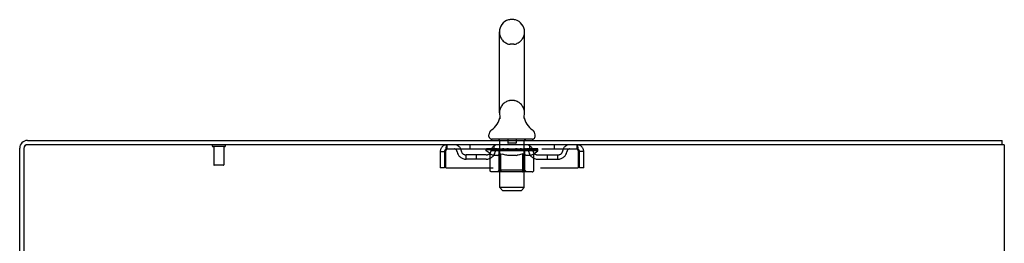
# Model space of a CAD drawing. Header units: inches. Extents: x 0 to 210, y 0 to 136.
# Tile 22 of 23: x 121.43 to 145.43, y 90.33 to 95.78. Entities that reach past the tile are written whole.
import ezdxf

# ---------------------------------------------------------------- set-up
doc = ezdxf.new("R2010")
doc.units = ezdxf.units.IN
doc.header["$LTSCALE"] = 11.54725
doc.header["$MEASUREMENT"] = 0
doc.linetypes.add('HIDDEN', pattern=[0.2, 0.1, -0.1])
doc.layers.get('0').update_dxf_attribs({"linetype": 'CONTINUOUS'})
doc.layers.add('DEFAULT_2', color=8, linetype='HIDDEN')

msp = doc.modelspace()

# ---------------------------------------------------------------- linework, layer by layer
at = {"color": 7, "linetype": 'Continuous'}
for p, q in [((133.471, 95.782), (133.383, 95.782)), ((133.121, 93.507), (133.121, 95.482)), ((133.733, 93.507), (133.733, 95.482)), ((133.127, 93.363), (133.126, 93.359)), ((133.721, 93.413), (133.722, 93.418)), ((133.721, 93.408), (133.721, 93.413)), ((133.721, 93.403), (133.721, 93.408)), ((133.721, 93.398), (133.721, 93.403)), ((133.722, 93.393), (133.721, 93.398)), ((133.722, 93.422), (133.723, 93.427)), ((133.722, 93.417), (133.722, 93.423)), ((133.722, 93.388), (133.722, 93.393)), ((133.723, 93.383), (133.722, 93.388)), ((133.723, 93.427), (133.724, 93.432)), ((133.724, 93.378), (133.723, 93.383)), ((133.724, 93.432), (133.725, 93.437)), ((133.724, 93.374), (133.724, 93.378)), ((133.725, 93.369), (133.724, 93.374)), ((132.865, 92.935), (132.865, 92.974)), ((133.99, 92.935), (133.99, 92.974)), ((132.927, 92.866), (132.927, 92.836)), ((133.927, 92.866), (132.927, 92.866)), ((133.927, 92.866), (133.927, 92.836)), ((145.375, 92.732), (145.375, 92.836))]:
    msp.add_line(p, q, dxfattribs=at)
at = {"color": 3, "linetype": 'Continuous'}
for p, q in [((121.427, 89.419), (121.427, 92.647)), ((121.531, 92.642), (121.531, 89.419)), ((121.616, 92.836), (145.375, 92.836)), ((145.427, 92.732), (121.621, 92.732)), ((145.427, 92.732), (145.427, 8.94))]:
    msp.add_line(p, q, dxfattribs=at)
at = {"color": 7, "linetype": 'Continuous'}
msp.add_lwpolyline([(133.129, 93.437), (133.13, 93.432), (133.131, 93.428), (133.132, 93.423), (133.132, 93.418), (133.133, 93.413), (133.133, 93.408), (133.133, 93.403), (133.133, 93.398), (133.133, 93.393), (133.132, 93.388), (133.131, 93.383), (133.131, 93.378), (133.13, 93.373), (133.128, 93.368), (133.127, 93.363)], dxfattribs=at)
for centre, radius, start, end in [((133.427, 95.482), 0.306, 105.6303, 180), ((133.383, 95.638), 0.144, 90, 105.6303), ((133.471, 95.638), 0.144, 74.3697, 90), ((133.427, 95.482), 0.306, 0, 74.3697), ((132.629, 93.523), 0.523, 304.6624, 347.2389), ((133.427, 93.507), 0.306, 180, 193.2053), ((134.225, 93.523), 0.523, 192.7611, 235.3376), ((133.427, 93.507), 0.306, 346.7947, 360), ((133.008, 92.974), 0.144, 124.6624, 180), ((132.934, 92.935), 0.069, 180, 265), ((133.921, 92.935), 0.069, 275, 360), ((133.846, 92.974), 0.144, 360, 55.3376), ((121.616, 92.647), 0.085, 90, 180)]:
    msp.add_arc(centre, radius, start, end, dxfattribs=at)
at = {"color": 3, "linetype": 'Continuous'}
for centre, radius in [((121.616, 92.647), 0.189), ((121.621, 92.642), 0.09)]:
    msp.add_arc(centre, radius, 90, 180, dxfattribs=at)
at = {"layer": 'DEFAULT_2', "color": 8, "linetype": 'HIDDEN'}
for p, q in [((133.471, 95.182), (133.383, 95.182)), ((133.471, 93.807), (133.383, 93.807)), ((126.423, 92.689), (126.139, 92.689)), ((126.157, 92.689), (126.157, 92.242)), ((126.405, 92.689), (126.405, 92.242)), ((131.844, 92.628), (131.844, 92.732)), ((132.396, 92.732), (132.396, 92.628)), ((132.99, 92.628), (132.99, 92.732)), ((133.107, 92.866), (133.107, 92.836)), ((133.127, 91.685), (133.127, 92.836)), ((133.322, 92.856), (133.322, 92.776)), ((133.522, 92.766), (133.332, 92.766)), ((133.532, 92.856), (133.532, 92.776)), ((133.727, 91.685), (133.727, 92.836)), ((133.747, 92.866), (133.747, 92.836)), ((133.865, 92.628), (133.865, 92.732)), ((134.458, 92.732), (134.458, 92.628)), ((135.01, 92.732), (135.01, 92.628)), ((131.677, 92.565), (131.677, 92.17)), ((131.677, 92.565), (131.781, 92.565)), ((131.781, 92.565), (131.781, 92.17)), ((131.811, 92.17), (131.811, 92.565)), ((131.844, 92.628), (135.01, 92.628)), ((132.312, 92.377), (132.312, 92.481)), ((132.795, 92.481), (132.312, 92.481)), ((132.562, 92.377), (132.562, 92.481)), ((132.794, 92.581), (132.794, 92.621)), ((132.794, 92.621), (133.1, 92.621)), ((132.891, 92.514), (132.794, 92.581)), ((134.06, 92.581), (132.794, 92.581)), ((132.795, 92.621), (132.795, 92.626)), ((132.915, 92.625), (132.795, 92.626)), ((132.803, 92.621), (132.803, 92.628)), ((132.812, 92.618), (132.812, 92.621)), ((132.812, 92.618), (134.042, 92.618)), ((132.821, 92.618), (132.821, 92.621)), ((132.822, 92.618), (132.822, 92.621)), ((132.832, 92.621), (132.832, 92.628)), ((132.848, 92.618), (132.848, 92.621)), ((132.85, 92.618), (132.85, 92.621)), ((132.879, 92.621), (132.879, 92.628)), ((132.891, 92.107), (132.891, 92.514)), ((132.891, 92.514), (132.906, 92.503)), ((132.893, 92.618), (132.893, 92.621)), ((132.896, 92.618), (132.896, 92.621)), ((132.92, 92.495), (132.905, 92.504)), ((132.915, 92.621), (132.915, 92.625)), ((132.935, 92.487), (132.92, 92.495)), ((132.949, 92.48), (132.935, 92.487)), ((132.942, 92.621), (132.942, 92.628)), ((132.943, 92.618), (132.943, 92.621)), ((132.944, 92.618), (132.944, 92.621)), ((132.947, 92.618), (132.947, 92.621)), ((132.964, 92.474), (132.949, 92.48)), ((132.954, 92.618), (132.954, 92.621)), ((132.954, 92.618), (132.954, 92.621)), ((132.958, 92.618), (132.958, 92.621)), ((132.961, 92.618), (132.961, 92.622)), ((132.978, 92.47), (132.963, 92.474)), ((132.965, 92.618), (132.965, 92.621)), ((133.072, 92.47), (132.978, 92.47)), ((132.98, 92.618), (132.98, 92.621)), ((132.998, 92.618), (132.998, 92.624)), ((132.998, 92.618), (132.998, 92.621)), ((133.019, 92.618), (133.019, 92.621)), ((133.019, 92.618), (133.019, 92.621)), ((133.02, 92.621), (133.02, 92.628)), ((133.03, 92.618), (133.03, 92.621)), ((133.034, 92.618), (133.034, 92.621)), ((133.043, 92.618), (133.043, 92.621)), ((133.054, 92.618), (133.054, 92.625)), ((133.07, 92.618), (133.07, 92.621)), ((133.072, 92.47), (133.086, 92.474)), ((133.073, 92.618), (133.073, 92.621)), ((133.1, 92.48), (133.086, 92.474)), ((133.1, 92.618), (133.1, 92.621)), ((133.115, 92.487), (133.1, 92.48)), ((133.167, 92.621), (133.105, 92.621)), ((133.11, 92.621), (133.11, 92.628)), ((133.114, 92.11), (133.114, 92.578)), ((133.129, 92.494), (133.114, 92.487)), ((133.117, 92.618), (133.117, 92.621)), ((133.122, 92.618), (133.122, 92.621)), ((133.128, 92.618), (133.128, 92.627)), ((133.143, 92.503), (133.129, 92.494)), ((133.132, 92.618), (133.132, 92.621)), ((133.143, 92.618), (133.143, 92.621)), ((133.158, 92.513), (133.143, 92.503)), ((133.158, 92.107), (133.158, 92.513)), ((133.158, 92.513), (133.187, 92.503)), ((133.167, 92.618), (133.167, 92.621)), ((133.242, 92.621), (133.183, 92.621)), ((133.216, 92.494), (133.187, 92.503)), ((133.203, 92.618), (133.203, 92.621)), ((133.21, 92.621), (133.21, 92.628)), ((133.214, 92.618), (133.214, 92.621)), ((133.245, 92.487), (133.216, 92.495)), ((133.217, 92.618), (133.217, 92.627)), ((133.219, 92.618), (133.219, 92.621)), ((133.227, 92.618), (133.227, 92.622)), ((133.242, 92.618), (133.242, 92.621)), ((133.273, 92.48), (133.244, 92.487)), ((133.323, 92.621), (133.268, 92.621)), ((133.3, 92.474), (133.272, 92.48)), ((133.281, 92.618), (133.281, 92.621)), ((133.328, 92.47), (133.3, 92.474)), ((133.313, 92.621), (133.427, 92.628)), ((133.317, 92.621), (133.317, 92.628)), ((133.318, 92.628), (133.317, 92.628)), ((133.318, 92.621), (133.318, 92.628)), ((133.318, 92.618), (133.318, 92.621)), ((133.322, 92.618), (133.322, 92.622)), ((133.323, 92.618), (133.323, 92.621)), ((133.323, 92.618), (133.323, 92.621)), ((133.526, 92.47), (133.328, 92.47)), ((133.406, 92.621), (133.358, 92.621)), ((133.364, 92.618), (133.364, 92.621)), ((133.406, 92.618), (133.406, 92.621)), ((133.425, 92.622), (133.424, 92.621)), ((133.424, 92.618), (133.424, 92.621)), ((133.425, 92.618), (133.425, 92.622)), ((133.427, 92.621), (133.427, 92.628)), ((133.427, 92.628), (133.541, 92.621)), ((133.43, 92.618), (133.43, 92.622)), ((133.43, 92.622), (133.43, 92.621)), ((133.43, 92.618), (133.43, 92.621)), ((133.448, 92.618), (133.448, 92.621)), ((133.448, 92.621), (133.496, 92.621)), ((133.491, 92.618), (133.491, 92.621)), ((133.526, 92.47), (133.554, 92.474)), ((133.531, 92.618), (133.531, 92.621)), ((133.532, 92.618), (133.532, 92.621)), ((133.532, 92.621), (133.586, 92.621)), ((133.533, 92.618), (133.533, 92.622)), ((133.536, 92.621), (133.536, 92.628)), ((133.536, 92.628), (133.537, 92.628)), ((133.537, 92.621), (133.537, 92.628)), ((133.537, 92.618), (133.537, 92.621)), ((133.581, 92.48), (133.553, 92.474)), ((133.573, 92.618), (133.573, 92.621)), ((133.609, 92.487), (133.581, 92.48)), ((133.637, 92.494), (133.608, 92.486)), ((133.612, 92.618), (133.612, 92.621)), ((133.612, 92.621), (133.671, 92.621)), ((133.627, 92.618), (133.627, 92.622)), ((133.635, 92.618), (133.635, 92.621)), ((133.665, 92.503), (133.636, 92.494)), ((133.638, 92.618), (133.638, 92.627)), ((133.64, 92.618), (133.64, 92.621)), ((133.644, 92.621), (133.644, 92.628)), ((133.651, 92.618), (133.651, 92.621)), ((133.693, 92.512), (133.665, 92.503)), ((133.687, 92.618), (133.687, 92.621)), ((133.687, 92.621), (133.749, 92.621)), ((133.693, 92.107), (133.693, 92.512)), ((133.693, 92.512), (133.708, 92.503)), ((133.721, 92.494), (133.707, 92.503)), ((133.711, 92.618), (133.711, 92.621)), ((133.735, 92.487), (133.721, 92.494)), ((133.722, 92.618), (133.722, 92.621)), ((133.726, 92.618), (133.726, 92.627)), ((133.732, 92.618), (133.732, 92.621)), ((133.749, 92.48), (133.735, 92.487)), ((133.737, 92.618), (133.737, 92.621)), ((133.74, 92.11), (133.74, 92.578)), ((133.744, 92.621), (133.744, 92.628)), ((133.762, 92.474), (133.749, 92.48)), ((133.754, 92.618), (133.754, 92.621)), ((133.754, 92.621), (133.955, 92.621)), ((133.776, 92.47), (133.762, 92.474)), ((133.879, 92.47), (133.776, 92.47)), ((133.781, 92.618), (133.781, 92.621)), ((133.784, 92.618), (133.784, 92.621)), ((133.8, 92.618), (133.8, 92.625)), ((133.811, 92.618), (133.811, 92.621)), ((133.82, 92.618), (133.82, 92.621)), ((133.824, 92.618), (133.824, 92.621)), ((133.834, 92.621), (133.834, 92.628)), ((133.836, 92.618), (133.836, 92.621)), ((133.836, 92.618), (133.836, 92.621)), ((133.856, 92.618), (133.856, 92.624)), ((133.856, 92.618), (133.856, 92.621)), ((133.875, 92.618), (133.875, 92.621)), ((133.879, 92.47), (133.893, 92.474)), ((133.889, 92.618), (133.889, 92.621)), ((133.893, 92.618), (133.893, 92.622)), ((133.906, 92.48), (133.893, 92.474)), ((133.896, 92.618), (133.896, 92.621)), ((133.9, 92.618), (133.9, 92.621)), ((133.9, 92.618), (133.9, 92.621)), ((133.92, 92.487), (133.906, 92.48)), ((133.907, 92.618), (133.907, 92.621)), ((133.91, 92.618), (133.91, 92.621)), ((133.911, 92.618), (133.911, 92.621)), ((133.912, 92.621), (133.912, 92.628)), ((133.933, 92.494), (133.92, 92.486)), ((133.947, 92.502), (133.933, 92.494)), ((133.961, 92.512), (133.947, 92.502)), ((133.958, 92.618), (133.958, 92.621)), ((133.961, 92.618), (133.961, 92.621)), ((133.961, 92.512), (134.06, 92.581)), ((133.961, 92.107), (133.961, 92.512)), ((133.975, 92.621), (133.975, 92.628)), ((134.004, 92.618), (134.004, 92.621)), ((134.006, 92.618), (134.006, 92.621)), ((134.022, 92.621), (134.022, 92.628)), ((134.032, 92.618), (134.032, 92.621)), ((134.033, 92.618), (134.033, 92.621)), ((134.042, 92.618), (134.042, 92.621)), ((134.051, 92.621), (134.051, 92.628)), ((134.059, 92.481), (134.542, 92.481)), ((134.06, 92.581), (134.06, 92.628)), ((134.292, 92.377), (134.292, 92.481)), ((134.542, 92.377), (134.542, 92.481)), ((135.043, 92.565), (135.043, 92.17)), ((135.073, 92.17), (135.073, 92.565)), ((135.177, 92.565), (135.073, 92.565)), ((135.177, 92.17), (135.177, 92.565)), ((126.395, 92.232), (126.167, 92.232)), ((131.781, 92.17), (131.677, 92.17)), ((131.811, 92.17), (135.043, 92.17)), ((132.795, 92.377), (132.312, 92.377)), ((134.059, 92.377), (134.542, 92.377)), ((135.177, 92.17), (135.073, 92.17)), ((133.918, 92.07), (132.933, 92.07)), ((133.114, 92.11), (133.074, 92.07)), ((133.74, 92.11), (133.114, 92.11)), ((133.672, 92.07), (133.675, 92.07)), ((133.68, 92.072), (133.682, 92.074)), ((133.682, 92.074), (133.684, 92.077)), ((133.74, 92.11), (133.78, 92.07)), ((133.196, 91.616), (133.127, 91.685)), ((133.727, 91.685), (133.127, 91.685)), ((133.658, 91.616), (133.727, 91.685)), ((133.196, 91.616), (133.658, 91.616))]:
    msp.add_line(p, q, dxfattribs=at)
for points in [[(131.811, 92.565), (131.813, 92.584), (131.816, 92.602), (131.818, 92.62), (131.82, 92.638), (131.823, 92.654), (131.825, 92.669), (131.828, 92.683), (131.83, 92.696), (131.832, 92.706), (131.835, 92.716), (131.837, 92.723), (131.839, 92.728), (131.842, 92.731), (131.844, 92.732)], [(135.01, 92.732), (135.012, 92.731), (135.015, 92.728), (135.017, 92.723), (135.019, 92.716), (135.022, 92.706), (135.024, 92.696), (135.027, 92.683), (135.029, 92.669), (135.031, 92.654), (135.034, 92.638), (135.036, 92.62), (135.038, 92.602), (135.041, 92.584), (135.043, 92.565)], [(131.811, 92.565), (131.813, 92.572), (131.816, 92.579), (131.818, 92.586), (131.82, 92.592), (131.823, 92.599), (131.825, 92.604), (131.828, 92.61), (131.83, 92.614), (131.832, 92.618), (131.835, 92.622), (131.837, 92.625), (131.839, 92.626), (131.842, 92.628), (131.844, 92.628)], [(135.01, 92.628), (135.012, 92.628), (135.015, 92.626), (135.017, 92.625), (135.019, 92.622), (135.022, 92.618), (135.024, 92.614), (135.027, 92.61), (135.029, 92.604), (135.031, 92.599), (135.034, 92.592), (135.036, 92.586), (135.038, 92.579), (135.041, 92.572), (135.043, 92.565)], [(132.933, 92.07), (132.928, 92.07), (132.923, 92.071), (132.918, 92.072), (132.913, 92.074), (132.909, 92.077), (132.904, 92.08), (132.901, 92.083), (132.897, 92.087), (132.894, 92.092), (132.892, 92.096), (132.891, 92.101), (132.891, 92.107)], [(133.18, 92.07), (133.177, 92.07), (133.175, 92.071), (133.172, 92.072), (133.17, 92.074), (133.167, 92.077), (133.165, 92.08), (133.163, 92.083), (133.162, 92.087), (133.16, 92.092), (133.159, 92.096), (133.158, 92.101), (133.158, 92.107)], [(133.675, 92.07), (133.677, 92.071), (133.68, 92.072)], [(133.684, 92.077), (133.687, 92.08), (133.688, 92.083), (133.69, 92.087), (133.692, 92.092)], [(133.687, 92.08), (133.688, 92.083), (133.69, 92.087)], [(133.692, 92.092), (133.693, 92.096), (133.693, 92.101), (133.693, 92.107)], [(133.693, 92.096), (133.693, 92.101), (133.693, 92.107)], [(133.918, 92.07), (133.923, 92.07), (133.928, 92.071), (133.933, 92.072), (133.938, 92.074), (133.943, 92.077), (133.947, 92.08), (133.951, 92.083), (133.954, 92.087), (133.957, 92.092), (133.959, 92.096), (133.961, 92.101), (133.961, 92.107)]]:
    msp.add_lwpolyline(points, dxfattribs=at)
for centre, radius, start, end in [((133.427, 95.482), 0.306, 180, 254.3697), ((133.427, 95.482), 0.306, 285.6303, 360), ((133.383, 95.325), 0.144, 254.3697, 270), ((133.471, 95.325), 0.144, 270, 285.6303), ((133.427, 93.507), 0.306, 105.6303, 180), ((133.383, 93.663), 0.144, 90, 105.6303), ((133.471, 93.663), 0.144, 74.3697, 90), ((133.427, 93.507), 0.306, 0, 74.3697), ((126.139, 92.711), 0.0215, 90, 270), ((126.423, 92.711), 0.0215, 270, 90), ((131.844, 92.565), 0.167, 90, 180), ((132.023, 92.565), 0.167, 8.0716, 90), ((133.085, 92.565), 0.167, 90, 171.9284), ((132.934, 92.935), 0.069, 265, 270), ((133.097, 92.836), 0.03, 0, 90), ((133.312, 92.856), 0.01, 0, 90), ((133.332, 92.776), 0.01, 180, 270), ((133.522, 92.776), 0.01, 270, 360), ((133.542, 92.856), 0.01, 90, 180), ((133.757, 92.836), 0.03, 90, 180), ((133.77, 92.565), 0.167, 8.0716, 90), ((133.921, 92.935), 0.069, 270, 275), ((134.831, 92.565), 0.167, 90, 171.9284), ((135.01, 92.565), 0.167, 0, 90), ((131.844, 92.565), 0.063, 90, 180), ((132.024, 92.566), 0.0625, 7.9863, 90), ((132.312, 92.606), 0.229, 187.9863, 270), ((132.312, 92.606), 0.125, 188.0716, 270), ((132.795, 92.606), 0.125, 270, 351.9284), ((132.795, 92.606), 0.229, 270, 352.0137), ((133.084, 92.566), 0.0625, 90, 172.0137), ((133.074, 92.578), 0.0398, 0, 90), ((133.78, 92.578), 0.0398, 90, 180), ((133.77, 92.566), 0.0625, 7.9863, 90), ((134.059, 92.606), 0.229, 187.9863, 270), ((134.059, 92.606), 0.125, 188.0716, 270), ((134.542, 92.606), 0.125, 270, 351.9284), ((134.542, 92.606), 0.229, 270, 352.0137), ((134.83, 92.566), 0.0625, 90, 172.0137), ((135.01, 92.565), 0.063, 0, 90), ((126.167, 92.242), 0.01, 180, 270), ((126.395, 92.242), 0.01, 270, 360)]:
    msp.add_arc(centre, radius, start, end, dxfattribs=at)
for centre, major_axis, ratio, start_param, end_param in [((133.427, 92.628), (0.633, 0.007), 0.05963, 9.249616, 9.431313), ((133.427, 92.628), (0.633, 0), 0.060556, -3.083241, -2.96706), ((132.75, 92.616), (0.198, 0.002), 0.05963, 0.25549, 1.295341), ((133.427, 92.628), (0.633, 0.013), 0.05688, 2.791345, 2.965878), ((132.818, 92.616), (0.198, -0.002), 0.05963, 0.605815, 1.645666), ((133.427, 92.628), (0.633, -0.007), 0.05963, -2.96643, -2.791898), ((132.75, 92.609), (0.198, 0.004), 0.05688, 1.20151, 1.294789), ((132.818, 92.609), (0.198, 0), 0.060556, 1.551758, 1.645036), ((132.819, 92.612), (0.164, 0.002), 0.05963, 1.065228, 1.614276), ((132.774, 92.609), (0.198, 0.002), 0.05963, 1.170259, 1.376596), ((132.8, 92.612), (0.164, 0.003), 0.05688, 0.890143, 1.43919), ((132.858, 92.612), (0.164, 0), 0.060556, 1.240391, 1.789438), ((132.746, 92.616), (0.198, 0.004), 0.05688, 0.080405, 1.120256), ((133.427, 92.628), (0.633, 0.019), 0.052395, 2.616403, 2.790936), ((132.881, 92.616), (0.198, -0.004), 0.05688, 0.7809, 1.820751), ((133.427, 92.628), (0.633, -0.013), 0.05688, -2.791345, -2.616812), ((132.746, 92.609), (0.198, 0.006), 0.052395, 1.026568, 1.119847), ((132.881, 92.609), (0.198, -0.002), 0.05963, 1.72692, 1.820198), ((132.799, 92.612), (0.164, 0.005), 0.052395, 0.715201, 1.264248), ((132.913, 92.612), (0.164, -0.002), 0.05963, 1.415553, 1.9646), ((133.427, 92.628), (0.633, 0.025), 0.046319, 2.441654, 2.616187), ((132.96, 92.616), (0.198, -0.006), 0.052395, 0.955842, 1.995693), ((132.763, 92.616), (0.198, 0.006), 0.052395, -0.094537, 0.945314), ((133.427, 92.628), (0.633, -0.019), 0.052395, -2.616403, -2.44187), ((132.763, 92.609), (0.198, 0.008), 0.046319, 0.851819, 0.945098), ((132.96, 92.609), (0.198, -0.004), 0.05688, 1.902006, 1.995284), ((132.817, 92.612), (0.164, 0.006), 0.046319, 0.540452, 1.089499), ((132.984, 92.612), (0.164, -0.003), 0.05688, 1.590638, 2.139686), ((132.774, 92.616), (0.198, 0), 0.060556, 0.430652, 0.777569), ((133.427, 92.628), (0.633, 0.029), 0.038841, 2.267123, 2.441656), ((133.053, 92.616), (0.198, -0.008), 0.046319, 1.130591, 2.170442), ((132.8, 92.616), (0.198, 0.008), 0.046319, -0.269286, 0.770565), ((133.427, 92.628), (0.633, -0.025), 0.046319, -2.441654, -2.267121), ((132.8, 92.609), (0.198, 0.009), 0.038841, 0.677289, 0.770567), ((133.053, 92.609), (0.198, -0.006), 0.052395, 2.076947, 2.170226), ((132.854, 92.612), (0.164, 0.008), 0.038841, 0.365921, 0.914969), ((133.069, 92.612), (0.164, -0.005), 0.052395, 1.76558, 2.314627), ((133.427, 92.628), (0.633, 0.033), 0.030195, 2.09281, 2.267343), ((133.158, 92.616), (0.198, -0.009), 0.038841, 1.305122, 2.344973), ((132.856, 92.616), (0.198, 0.009), 0.038841, -0.443817, 0.596034), ((133.427, 92.628), (0.633, -0.029), 0.038841, -2.267123, -2.092591), ((132.856, 92.609), (0.198, 0.01), 0.030195, 0.502975, 0.596254), ((133.158, 92.609), (0.198, -0.008), 0.046319, 2.251696, 2.344975), ((132.909, 92.612), (0.164, 0.009), 0.030195, 0.191608, 0.740655), ((133.164, 92.612), (0.164, -0.006), 0.046319, 1.940329, 2.489376), ((132.93, 92.616), (0.198, 0.01), 0.030195, -0.61813, 0.421721), ((133.427, 92.628), (0.633, 0.036), 0.020645, 1.918687, 2.09322), ((133.271, 92.616), (0.198, -0.01), 0.030195, 1.479435, 2.519286), ((133.427, 92.628), (0.633, -0.033), 0.030195, -2.09281, -1.918277), ((132.93, 92.609), (0.198, 0.011), 0.020645, 0.328852, 0.422131), ((133.271, 92.609), (0.198, -0.009), 0.038841, 2.426227, 2.519505), ((132.979, 92.612), (0.164, 0.009), 0.020645, 0.017485, 0.566532), ((133.268, 92.612), (0.164, -0.008), 0.038841, 2.11486, 2.663907), ((133.018, 92.616), (0.198, 0.011), 0.020645, -0.792253, 0.247598), ((133.427, 92.628), (0.633, 0.038), 0.010478, 1.744704, 1.919237), ((133.389, 92.616), (0.198, -0.011), 0.020645, 1.653558, 2.693409), ((133.427, 92.628), (0.633, -0.036), 0.020645, -1.918687, -1.744154), ((133.018, 92.609), (0.198, 0.012), 0.010478, 0.154869, 0.248148), ((133.389, 92.609), (0.198, -0.01), 0.030195, 2.60054, 2.693819), ((133.062, 92.612), (0.164, 0.01), 0.010478, 6.126688, 6.675735), ((133.376, 92.612), (0.164, -0.009), 0.030195, 2.289173, 2.83822), ((133.119, 92.616), (0.198, 0.012), 0.010478, -0.966236, -0.000846), ((133.508, 92.616), (0.198, -0.012), 0.010478, 1.827541, 2.867392), ((133.427, 92.628), (0.633, -0.038), 0.010478, -1.744704, -1.570171), ((133.508, 92.609), (0.198, -0.011), 0.020645, 2.774664, 2.867942), ((133.486, 92.612), (0.164, -0.009), 0.020645, 2.463296, 3.012344), ((133.346, 92.616), (0.198, 0.012), 0.010478, 0.274201, 1.314052), ((133.26, 92.612), (0.164, 0.01), 0.010478, -0.000483, 0.504314), ((133.23, 92.609), (0.198, 0.012), 0.010478, 0.099668, 0.192946), ((133.427, 92.628), (0.633, 0.038), 0.010478, -1.571421, -1.396888), ((133.624, 92.609), (0.198, -0.012), 0.010478, 2.948646, 3.041925), ((133.594, 92.612), (0.164, -0.01), 0.010478, 2.637279, 3.142076), ((133.465, 92.616), (0.198, 0.011), 0.020645, 0.448184, 1.488034), ((133.368, 92.612), (0.164, 0.009), 0.020645, 0.129249, 0.678296), ((133.346, 92.609), (0.198, 0.011), 0.020645, 0.273651, 0.366929), ((133.735, 92.616), (0.198, -0.012), 0.010478, -3.140747, -2.175357), ((133.427, 92.628), (0.633, 0.036), 0.020645, -1.397439, -1.222906), ((133.427, 92.628), (0.633, -0.038), 0.010478, 1.222355, 1.396888), ((133.583, 92.616), (0.198, 0.01), 0.030195, 0.622307, 1.662158), ((133.478, 92.612), (0.164, 0.009), 0.030195, 0.303372, 0.852419), ((133.792, 92.612), (0.164, -0.01), 0.010478, 2.749043, 3.29809), ((133.836, 92.616), (0.198, -0.011), 0.020645, 2.893995, 3.933846), ((133.465, 92.609), (0.198, 0.01), 0.030195, 0.447774, 0.541052), ((133.836, 92.609), (0.198, -0.012), 0.010478, 2.893445, 2.986723), ((133.696, 92.616), (0.198, 0.009), 0.038841, 0.79662, 1.836471), ((133.427, 92.628), (0.633, 0.033), 0.030195, -1.223315, -1.048783), ((133.427, 92.628), (0.633, -0.036), 0.020645, 1.048373, 1.222906), ((133.586, 92.612), (0.164, 0.008), 0.038841, 0.477686, 1.026733), ((133.875, 92.612), (0.164, -0.009), 0.020645, 2.57506, 3.124108), ((133.924, 92.616), (0.198, -0.01), 0.030195, 2.719872, 3.759723), ((133.801, 92.616), (0.198, 0.008), 0.046319, 0.971151, 2.011002), ((133.583, 92.609), (0.198, 0.009), 0.038841, 0.622087, 0.715366), ((133.924, 92.609), (0.198, -0.011), 0.020645, 2.719462, 2.812741), ((133.427, 92.628), (0.633, 0.029), 0.038841, -1.049002, -0.874469), ((133.427, 92.628), (0.633, -0.033), 0.030195, 0.87425, 1.048783), ((133.69, 92.612), (0.164, 0.006), 0.046319, 0.652216, 1.201263), ((133.894, 92.616), (0.198, 0.006), 0.052395, 1.1459, 2.185751), ((133.946, 92.612), (0.164, -0.009), 0.030195, 2.400937, 2.949985), ((133.998, 92.616), (0.198, -0.009), 0.038841, 2.545558, 3.585409), ((133.785, 92.612), (0.164, 0.005), 0.052395, 0.826965, 1.376012), ((133.696, 92.609), (0.198, 0.008), 0.046319, 0.796618, 0.889896), ((133.998, 92.609), (0.198, -0.01), 0.030195, 2.545339, 2.638617), ((133.973, 92.616), (0.198, 0.004), 0.05688, 1.320842, 2.360692), ((133.427, 92.628), (0.633, 0.025), 0.046319, -0.874471, -0.699939), ((133.427, 92.628), (0.633, -0.029), 0.038841, 0.699936, 0.874469), ((134.054, 92.616), (0.198, -0.008), 0.046319, 2.371028, 3.410879), ((134, 92.612), (0.164, -0.008), 0.038841, 2.226624, 2.775671), ((134.036, 92.616), (0.198, 0.002), 0.05963, 1.495927, 2.535778), ((133.87, 92.612), (0.164, 0.003), 0.05688, 1.001907, 1.550954), ((134.091, 92.616), (0.198, -0.006), 0.052395, 2.196279, 3.23613), ((134.037, 92.612), (0.164, -0.006), 0.046319, 2.052093, 2.601141), ((133.801, 92.609), (0.198, 0.006), 0.052395, 0.971367, 1.064645), ((134.08, 92.616), (0.198, 0), 0.060556, 1.671089, 2.71094), ((134.054, 92.609), (0.198, -0.009), 0.038841, 2.371026, 2.464304), ((134.108, 92.616), (0.198, -0.004), 0.05688, 2.021337, 3.061188), ((133.427, 92.628), (0.633, 0.019), 0.052395, -0.699723, -0.52519), ((133.427, 92.628), (0.633, -0.025), 0.046319, 0.525406, 0.699939), ((134.104, 92.616), (0.198, -0.002), 0.05963, 1.846251, 2.886102), ((133.941, 92.612), (0.164, 0.002), 0.05963, 1.176993, 1.72604), ((134.055, 92.612), (0.164, -0.005), 0.052395, 1.877344, 2.426392), ((133.997, 92.612), (0.164, 0), 0.060556, 1.352155, 1.901202), ((134.055, 92.612), (0.164, -0.003), 0.05688, 1.702402, 2.25145), ((134.035, 92.612), (0.164, -0.002), 0.05963, 1.527317, 2.076364), ((133.894, 92.609), (0.198, 0.004), 0.05688, 1.146309, 1.239587), ((134.091, 92.609), (0.198, -0.008), 0.046319, 2.196495, 2.289773), ((133.427, 92.628), (0.633, 0.013), 0.05688, -0.524781, -0.350248), ((133.427, 92.628), (0.633, -0.019), 0.052395, 0.350657, 0.52519), ((133.973, 92.609), (0.198, 0.002), 0.05963, 1.321394, 1.414673), ((134.108, 92.609), (0.198, -0.006), 0.052395, 2.021746, 2.115024), ((133.427, 92.628), (0.633, 0.007), 0.05963, -0.349695, -0.175162), ((133.427, 92.628), (0.633, -0.013), 0.05688, 0.175715, 0.350248), ((134.036, 92.609), (0.198, 0), 0.060556, 1.496556, 1.589835), ((134.104, 92.609), (0.198, -0.004), 0.05688, 1.846804, 1.940083), ((134.08, 92.609), (0.198, -0.002), 0.05963, 1.671719, 1.764997), ((133.427, 92.628), (0.633, 0), 0.060556, -0.174533, 0), ((133.427, 92.628), (0.633, -0.007), 0.05963, 0.000629, 0.175162)]:
    msp.add_ellipse(centre, major_axis=major_axis, ratio=ratio, start_param=start_param, end_param=end_param, dxfattribs=at)

doc.saveas('drawing.dxf')
